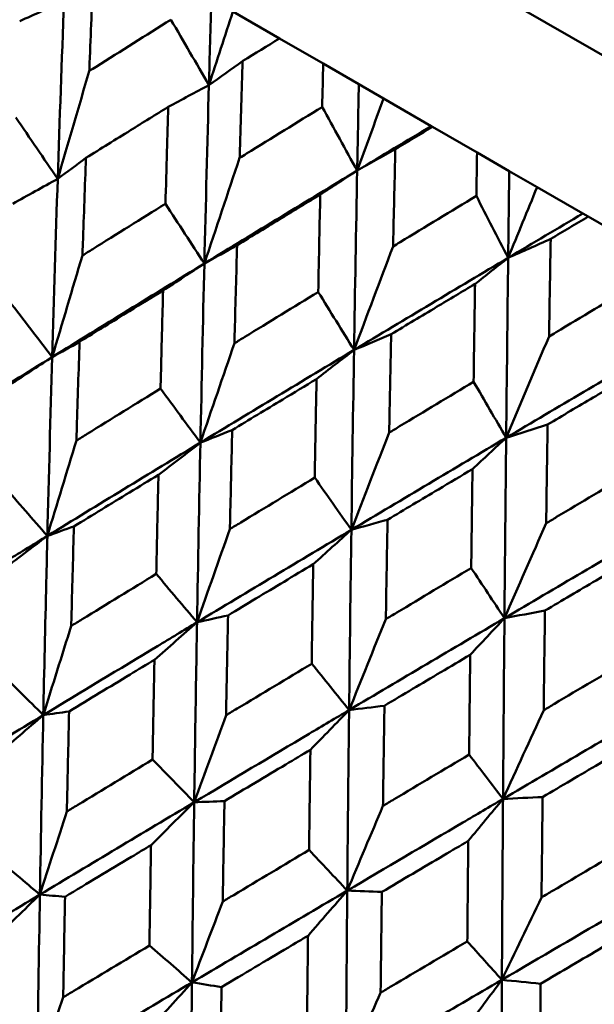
# Model space of a CAD drawing. Header units: millimetres. Extents: x 188 to 1913, y 148 to 2839.
# Tile 12 of 211: x 602.25 to 606.16, y 226.92 to 233.63. Entities that reach past the tile are written whole.
import ezdxf

# ---------------------------------------------------------------- set-up
doc = ezdxf.new("R2010")
doc.units = ezdxf.units.MM
doc.header["$LTSCALE"] = 10
doc.layers.add('Widoczne (ISO)', color=7, linetype='Continuous', lineweight=50)

msp = doc.modelspace()

# ---------------------------------------------------------------- linework, layer by layer
at = {"layer": 'Widoczne (ISO)'}
for p, q in [((594.4334, 240.1881), (625.6103, 222.1881)), ((603.7036, 233.6813), (604.0212, 233.4979)), ((604.3182, 233.3264), (604.0212, 233.4979)), ((604.3182, 233.3264), (604.5612, 233.1861)), ((604.5612, 233.1861), (604.7298, 233.0888)), ((604.7298, 233.0888), (605.0541, 232.9015)), ((605.0541, 232.9015), (605.0633, 232.8962)), ((605.3658, 232.7216), (605.0633, 232.8962)), ((605.3658, 232.7216), (605.5854, 232.5948)), ((605.5854, 232.5948), (605.7749, 232.4854)), ((605.7749, 232.4854), (606.0863, 232.3056)), ((606.0863, 232.3056), (606.123, 232.2844)), ((606.4298, 232.1073), (606.123, 232.2844))]:
    msp.add_line(p, q, dxfattribs=at)
msp.add_circle((591.0056, 198.2511), 50, dxfattribs=at)
for points, knots in [([(602.7522, 233.9312), (602.7438, 233.7313), (602.7357, 233.5312), (602.727, 233.3125), (602.7263, 233.2941), (602.7256, 233.2756)], [0.0297954, 0.0297954, 0.0297954, 0.0297954, 0.09092493, 0.09092493, 0.09655955, 0.09655955, 0.09655955, 0.09655955]), ([(602.7256, 233.2756), (602.7411, 233.2854), (602.7566, 233.2952), (602.9417, 233.412), (603.1116, 233.5188), (603.2817, 233.6254)], [0.0853813, 0.0853813, 0.0853813, 0.0853813, 0.09097809, 0.09097809, 0.15214536, 0.15214536, 0.15214536, 0.15214536]), ([(604.0212, 233.4979), (603.9378, 233.4468), (603.8545, 233.3958), (603.7708, 233.3443), (603.7702, 233.344), (603.7697, 233.3437)], [0, 0, 0, 0, 0.02969567, 0.02969567, 0.02988021, 0.02988021, 0.02988021, 0.02988021]), ([(603.7697, 233.3437), (603.7633, 233.1426), (603.7571, 232.9415), (603.7504, 232.7216), (603.7499, 232.7031), (603.7493, 232.6845)], [0.0297954, 0.0297954, 0.0297954, 0.0297954, 0.09092493, 0.09092493, 0.09655955, 0.09655955, 0.09655955, 0.09655955]), ([(604.3114, 233.0309), (604.3114, 233.0315), (604.3115, 233.0321), (604.3137, 233.1307), (604.3159, 233.2285), (604.3182, 233.3264)], [0.02951568, 0.02951568, 0.02951568, 0.02951568, 0.02969929, 0.02969929, 0.05939589, 0.05939589, 0.05939589, 0.05939589]), ([(603.2634, 233.0317), (603.1775, 232.9786), (603.0917, 232.9255), (602.9049, 232.8096), (602.8039, 232.7469), (602.7029, 232.684)], [0.03078053, 0.03078053, 0.03078053, 0.03078053, 0.06149921, 0.06149921, 0.09773041, 0.09773041, 0.09773041, 0.09773041]), ([(603.2442, 232.3716), (603.2475, 232.4907), (603.251, 232.6098), (603.2574, 232.8298), (603.2604, 232.9308), (603.2634, 233.0317)], [0.02528165, 0.02528165, 0.02528165, 0.02528165, 0.06150593, 0.06150593, 0.09223152, 0.09223152, 0.09223152, 0.09223152]), ([(603.7493, 232.6845), (603.765, 232.6942), (603.7807, 232.7039), (603.9679, 232.8195), (604.1395, 232.9253), (604.3114, 233.0309)], [0.0853813, 0.0853813, 0.0853813, 0.0853813, 0.09097809, 0.09097809, 0.15214536, 0.15214536, 0.15214536, 0.15214536]), ([(605.0633, 232.8962), (604.9792, 232.8456), (604.8951, 232.795), (604.8105, 232.744), (604.81, 232.7437), (604.8095, 232.7434)], [0, 0, 0, 0, 0.02969567, 0.02969567, 0.02988021, 0.02988021, 0.02988021, 0.02988021]), ([(604.8095, 232.7434), (604.8047, 232.5414), (604.8, 232.3393), (604.7951, 232.1185), (604.7946, 232.0999), (604.7942, 232.0813)], [0.0297954, 0.0297954, 0.0297954, 0.0297954, 0.09092493, 0.09092493, 0.09655955, 0.09655955, 0.09655955, 0.09655955]), ([(605.3612, 232.4249), (605.3612, 232.4255), (605.3612, 232.4261), (605.3627, 232.525), (605.3643, 232.6233), (605.3658, 232.7216)], [0.02951568, 0.02951568, 0.02951568, 0.02951568, 0.02969929, 0.02969929, 0.05939589, 0.05939589, 0.05939589, 0.05939589]), ([(602.7029, 232.684), (602.6957, 232.4901), (602.6887, 232.2961), (602.681, 232.0745), (602.68, 232.047), (602.679, 232.0196)], [0.02983351, 0.02983351, 0.02983351, 0.02983351, 0.0889495, 0.0889495, 0.09731113, 0.09731113, 0.09731113, 0.09731113]), ([(604.2982, 232.4342), (604.2115, 232.3817), (604.1249, 232.329), (603.9361, 232.2143), (603.834, 232.1521), (603.7321, 232.0899)], [0.03078053, 0.03078053, 0.03078053, 0.03078053, 0.06149921, 0.06149921, 0.09773041, 0.09773041, 0.09773041, 0.09773041]), ([(604.2845, 231.771), (604.2869, 231.8907), (604.2893, 232.0103), (604.2939, 232.2314), (604.2961, 232.3328), (604.2982, 232.4342)], [0.02528165, 0.02528165, 0.02528165, 0.02528165, 0.06150593, 0.06150593, 0.09223152, 0.09223152, 0.09223152, 0.09223152]), ([(604.7942, 232.0813), (604.8101, 232.0909), (604.8259, 232.1005), (605.0147, 232.2151), (605.1878, 232.3201), (605.3612, 232.4249)], [0.0853813, 0.0853813, 0.0853813, 0.0853813, 0.09097809, 0.09097809, 0.15214536, 0.15214536, 0.15214536, 0.15214536]), ([(602.679, 232.0196), (602.7023, 232.0341), (602.7255, 232.0486), (602.9137, 232.166), (603.0788, 232.2689), (603.2442, 232.3716)], [0.0806421, 0.0806421, 0.0806421, 0.0806421, 0.08897282, 0.08897282, 0.14811965, 0.14811965, 0.14811965, 0.14811965]), ([(606.123, 232.2844), (606.0383, 232.2341), (605.9536, 232.1839), (605.8684, 232.1333), (605.8679, 232.1329), (605.8673, 232.1326)], [0, 0, 0, 0, 0.02969567, 0.02969567, 0.02988021, 0.02988021, 0.02988021, 0.02988021]), ([(605.8673, 232.1326), (605.8638, 231.9299), (605.8604, 231.7271), (605.8567, 231.5056), (605.8564, 231.4869), (605.8561, 231.4682)], [0.0297954, 0.0297954, 0.0297954, 0.0297954, 0.09092493, 0.09092493, 0.09655955, 0.09655955, 0.09655955, 0.09655955]), ([(603.7321, 232.0899), (603.7266, 231.895), (603.7212, 231.7), (603.7153, 231.4773), (603.7146, 231.4497), (603.7139, 231.4221)], [0.02983351, 0.02983351, 0.02983351, 0.02983351, 0.0889495, 0.0889495, 0.09731113, 0.09731113, 0.09731113, 0.09731113]), ([(605.3522, 231.8258), (605.2648, 231.7736), (605.1774, 231.7214), (604.9871, 231.6075), (604.8842, 231.5458), (604.7813, 231.4841)], [0.03078053, 0.03078053, 0.03078053, 0.03078053, 0.06149921, 0.06149921, 0.09773041, 0.09773041, 0.09773041, 0.09773041]), ([(605.3427, 231.16), (605.3444, 231.2801), (605.346, 231.4002), (605.3492, 231.6221), (605.3507, 231.724), (605.3522, 231.8258)], [0.02528165, 0.02528165, 0.02528165, 0.02528165, 0.06150593, 0.06150593, 0.09223152, 0.09223152, 0.09223152, 0.09223152]), ([(605.8561, 231.4682), (605.8721, 231.4777), (605.888, 231.4873), (606.0781, 231.6012), (606.2524, 231.7054), (606.4268, 231.8096)], [0.0853813, 0.0853813, 0.0853813, 0.0853813, 0.09097809, 0.09097809, 0.15214536, 0.15214536, 0.15214536, 0.15214536]), ([(603.228, 231.7815), (603.1519, 231.7349), (603.0759, 231.6882), (602.8863, 231.5716), (602.7727, 231.5016), (602.6592, 231.4316)], [0.03448054, 0.03448054, 0.03448054, 0.03448054, 0.06157222, 0.06157222, 0.10209717, 0.10209717, 0.10209717, 0.10209717]), ([(603.2108, 231.1131), (603.2141, 231.2467), (603.2175, 231.3803), (603.2233, 231.603), (603.2256, 231.6923), (603.228, 231.7815)], [0.02104899, 0.02104899, 0.02104899, 0.02104899, 0.0615671, 0.0615671, 0.08866561, 0.08866561, 0.08866561, 0.08866561]), ([(603.7139, 231.4221), (603.7373, 231.4365), (603.7608, 231.4509), (603.9508, 231.5672), (604.1176, 231.6692), (604.2845, 231.771)], [0.0806421, 0.0806421, 0.0806421, 0.0806421, 0.08897282, 0.08897282, 0.14811965, 0.14811965, 0.14811965, 0.14811965]), ([(604.7813, 231.4841), (604.7772, 231.2884), (604.7733, 231.0926), (604.7689, 230.869), (604.7683, 230.8413), (604.7678, 230.8136)], [0.02983351, 0.02983351, 0.02983351, 0.02983351, 0.0889495, 0.0889495, 0.09731113, 0.09731113, 0.09731113, 0.09731113]), ([(602.6592, 231.4316), (602.6529, 231.2364), (602.6467, 231.0411), (602.6399, 230.8171), (602.639, 230.7885), (602.6381, 230.7599)], [0.02530969, 0.02530969, 0.02530969, 0.02530969, 0.08465152, 0.08465152, 0.09334823, 0.09334823, 0.09334823, 0.09334823]), ([(604.2729, 231.1783), (604.1961, 231.132), (604.1194, 231.0857), (603.9281, 230.9701), (603.8134, 230.9007), (603.6989, 230.8313)], [0.03448054, 0.03448054, 0.03448054, 0.03448054, 0.06157222, 0.06157222, 0.10209717, 0.10209717, 0.10209717, 0.10209717]), ([(604.2606, 230.507), (604.263, 230.6412), (604.2654, 230.7753), (604.2695, 230.999), (604.2712, 231.0886), (604.2729, 231.1783)], [0.02104899, 0.02104899, 0.02104899, 0.02104899, 0.0615671, 0.0615671, 0.08866561, 0.08866561, 0.08866561, 0.08866561]), ([(606.421, 231.2087), (606.3331, 231.1568), (606.2452, 231.1049), (606.0537, 230.9917), (605.9501, 230.9304), (605.8466, 230.869)], [0.03078053, 0.03078053, 0.03078053, 0.03078053, 0.06149921, 0.06149921, 0.09773041, 0.09773041, 0.09773041, 0.09773041]), ([(602.6381, 230.7599), (602.6624, 230.7749), (602.6867, 230.7899), (602.8774, 230.9078), (603.044, 231.0105), (603.2108, 231.1131)], [0.07597559, 0.07597559, 0.07597559, 0.07597559, 0.08464777, 0.08464777, 0.14401425, 0.14401425, 0.14401425, 0.14401425]), ([(604.7678, 230.8136), (604.7914, 230.8279), (604.8151, 230.8422), (605.0066, 230.9577), (605.1746, 231.0589), (605.3427, 231.16)], [0.0806421, 0.0806421, 0.0806421, 0.0806421, 0.08897282, 0.08897282, 0.14811965, 0.14811965, 0.14811965, 0.14811965]), ([(605.8466, 230.869), (605.8436, 230.6727), (605.8407, 230.4763), (605.8374, 230.2521), (605.837, 230.2243), (605.8366, 230.1965)], [0.02983351, 0.02983351, 0.02983351, 0.02983351, 0.0889495, 0.0889495, 0.09731113, 0.09731113, 0.09731113, 0.09731113]), ([(603.6989, 230.8313), (603.6941, 230.6353), (603.6895, 230.4391), (603.6843, 230.2141), (603.6837, 230.1853), (603.683, 230.1566)], [0.02530969, 0.02530969, 0.02530969, 0.02530969, 0.08465152, 0.08465152, 0.09334823, 0.09334823, 0.09334823, 0.09334823]), ([(603.1967, 230.5263), (603.1308, 230.4862), (603.065, 230.4461), (602.873, 230.329), (602.747, 230.252), (602.621, 230.1749)], [0.03825175, 0.03825175, 0.03825175, 0.03825175, 0.06160817, 0.06160817, 0.10638617, 0.10638617, 0.10638617, 0.10638617]), ([(603.1816, 229.8512), (603.1847, 229.9992), (603.188, 230.1471), (603.1931, 230.372), (603.1949, 230.4492), (603.1967, 230.5263)], [0.01681985, 0.01681985, 0.01681985, 0.01681985, 0.06159108, 0.06159108, 0.08495433, 0.08495433, 0.08495433, 0.08495433]), ([(605.3348, 230.5652), (605.2575, 230.5192), (605.1802, 230.4732), (604.9875, 230.3584), (604.8721, 230.2895), (604.7567, 230.2206)], [0.03448054, 0.03448054, 0.03448054, 0.03448054, 0.06157222, 0.06157222, 0.10209717, 0.10209717, 0.10209717, 0.10209717]), ([(605.3264, 229.8917), (605.328, 230.0263), (605.3296, 230.1608), (605.3325, 230.3853), (605.3336, 230.4753), (605.3348, 230.5652)], [0.02104899, 0.02104899, 0.02104899, 0.02104899, 0.0615671, 0.0615671, 0.08866561, 0.08866561, 0.08866561, 0.08866561]), ([(605.8366, 230.1965), (605.8604, 230.2107), (605.8842, 230.2249), (606.0768, 230.3398), (606.2458, 230.4404), (606.4148, 230.541)], [0.0806421, 0.0806421, 0.0806421, 0.0806421, 0.08897282, 0.08897282, 0.14811965, 0.14811965, 0.14811965, 0.14811965]), ([(603.683, 230.1566), (603.7075, 230.1715), (603.7321, 230.1864), (603.9244, 230.3033), (604.0925, 230.4052), (604.2606, 230.507)], [0.07597559, 0.07597559, 0.07597559, 0.07597559, 0.08464777, 0.08464777, 0.14401425, 0.14401425, 0.14401425, 0.14401425]), ([(602.621, 230.1749), (602.6155, 229.9783), (602.6101, 229.7816), (602.6042, 229.5557), (602.6034, 229.5266), (602.6027, 229.4975)], [0.02053386, 0.02053386, 0.02053386, 0.02053386, 0.08016461, 0.08016461, 0.08898694, 0.08898694, 0.08898694, 0.08898694]), ([(604.7567, 230.2206), (604.7531, 230.0239), (604.7497, 229.827), (604.7459, 229.6012), (604.7454, 229.5724), (604.7449, 229.5435)], [0.02530969, 0.02530969, 0.02530969, 0.02530969, 0.08465152, 0.08465152, 0.09334823, 0.09334823, 0.09334823, 0.09334823]), ([(601.4033, 229.4726), (601.6593, 229.6308), (601.9157, 229.7888), (602.2617, 230.0011), (602.3509, 230.0558), (602.4402, 230.1104)], [0.3692784, 0.3692784, 0.3692784, 0.3692784, 0.4608442, 0.4608442, 0.492629, 0.492629, 0.492629, 0.492629]), ([(602.4124, 228.89), (602.4187, 229.1924), (602.4254, 229.4945), (602.4351, 229.901), (602.4376, 230.0057), (602.4402, 230.1104)], [0.3692784, 0.3692784, 0.3692784, 0.3692784, 0.4608442, 0.4608442, 0.492629, 0.492629, 0.492629, 0.492629]), ([(604.2506, 229.9178), (604.1842, 229.878), (604.1179, 229.8382), (603.9243, 229.722), (603.7972, 229.6456), (603.6702, 229.5691)], [0.03825175, 0.03825175, 0.03825175, 0.03825175, 0.06160817, 0.06160817, 0.10638617, 0.10638617, 0.10638617, 0.10638617]), ([(604.2399, 229.2402), (604.2421, 229.3887), (604.2445, 229.5371), (604.2481, 229.763), (604.2493, 229.8404), (604.2506, 229.9178)], [0.01681985, 0.01681985, 0.01681985, 0.01681985, 0.06159108, 0.06159108, 0.08495433, 0.08495433, 0.08495433, 0.08495433]), ([(606.4095, 229.9447), (606.3318, 229.899), (606.2542, 229.8532), (606.0605, 229.7389), (605.9444, 229.6704), (605.8284, 229.6019)], [0.03448054, 0.03448054, 0.03448054, 0.03448054, 0.06157222, 0.06157222, 0.10209717, 0.10209717, 0.10209717, 0.10209717]), ([(602.6027, 229.4975), (602.6275, 229.5126), (602.6523, 229.5278), (602.8451, 229.6458), (603.0132, 229.7486), (603.1816, 229.8512)], [0.07138254, 0.07138254, 0.07138254, 0.07138254, 0.08018544, 0.08018544, 0.13983561, 0.13983561, 0.13983561, 0.13983561]), ([(604.7449, 229.5435), (604.7696, 229.5583), (604.7943, 229.5731), (604.988, 229.6892), (605.1571, 229.7905), (605.3264, 229.8917)], [0.07597559, 0.07597559, 0.07597559, 0.07597559, 0.08464777, 0.08464777, 0.14401425, 0.14401425, 0.14401425, 0.14401425]), ([(603.6702, 229.5691), (603.6661, 229.3717), (603.6621, 229.1742), (603.6577, 228.9474), (603.6572, 228.9182), (603.6566, 228.889)], [0.02053386, 0.02053386, 0.02053386, 0.02053386, 0.08016461, 0.08016461, 0.08898694, 0.08898694, 0.08898694, 0.08898694]), ([(605.8284, 229.6019), (605.8257, 229.4046), (605.8232, 229.2072), (605.8203, 228.9809), (605.82, 228.9519), (605.8196, 228.923)], [0.02530969, 0.02530969, 0.02530969, 0.02530969, 0.08465152, 0.08465152, 0.09334823, 0.09334823, 0.09334823, 0.09334823]), ([(602.4124, 228.89), (602.6709, 229.0468), (602.9298, 229.2033), (603.2791, 229.4137), (603.3691, 229.468), (603.4592, 229.5221)], [0.3692784, 0.3692784, 0.3692784, 0.3692784, 0.4608442, 0.4608442, 0.492629, 0.492629, 0.492629, 0.492629]), ([(603.44, 228.2967), (603.4443, 228.6002), (603.4489, 228.9036), (603.4556, 229.3118), (603.4574, 229.417), (603.4592, 229.5221)], [0.3692784, 0.3692784, 0.3692784, 0.3692784, 0.4608442, 0.4608442, 0.492629, 0.492629, 0.492629, 0.492629]), ([(603.1694, 229.267), (603.1142, 229.2336), (603.059, 229.2003), (602.8652, 229.083), (602.7266, 228.999), (602.5882, 228.9149)], [0.04208868, 0.04208868, 0.04208868, 0.04208868, 0.06158988, 0.06158988, 0.11059803, 0.11059803, 0.11059803, 0.11059803]), ([(603.1564, 228.5869), (603.1594, 228.7491), (603.1624, 228.9113), (603.1669, 229.138), (603.1681, 229.2025), (603.1694, 229.267)], [0.01259731, 0.01259731, 0.01259731, 0.01259731, 0.06159863, 0.06159863, 0.08110666, 0.08110666, 0.08110666, 0.08110666]), ([(603.6566, 228.889), (603.6816, 228.904), (603.7066, 228.9191), (603.9009, 229.0362), (604.0703, 229.1383), (604.2399, 229.2402)], [0.07138254, 0.07138254, 0.07138254, 0.07138254, 0.08018544, 0.08018544, 0.13983561, 0.13983561, 0.13983561, 0.13983561]), ([(605.3194, 229.3007), (605.2526, 229.2611), (605.1859, 229.2216), (604.9912, 229.1061), (604.8633, 229.0301), (604.7355, 228.9541)], [0.03825175, 0.03825175, 0.03825175, 0.03825175, 0.06160817, 0.06160817, 0.10638617, 0.10638617, 0.10638617, 0.10638617]), ([(605.312, 228.6212), (605.3136, 228.7701), (605.3152, 228.919), (605.3177, 229.1454), (605.3185, 229.2231), (605.3194, 229.3007)], [0.01681985, 0.01681985, 0.01681985, 0.01681985, 0.06159108, 0.06159108, 0.08495433, 0.08495433, 0.08495433, 0.08495433]), ([(605.8196, 228.923), (605.8444, 228.9378), (605.8692, 228.9525), (606.0639, 229.0681), (606.2338, 229.1689), (606.4038, 229.2697)], [0.07597559, 0.07597559, 0.07597559, 0.07597559, 0.08464777, 0.08464777, 0.14401425, 0.14401425, 0.14401425, 0.14401425]), ([(602.5882, 228.9149), (602.5834, 228.7167), (602.5789, 228.5184), (602.5739, 228.2911), (602.5733, 228.2623), (602.5727, 228.2334)], [0.01556037, 0.01556037, 0.01556037, 0.01556037, 0.07555527, 0.07555527, 0.08428623, 0.08428623, 0.08428623, 0.08428623]), ([(603.44, 228.2967), (603.7007, 228.4522), (603.9616, 228.6076), (604.3133, 228.8166), (604.404, 228.8704), (604.4948, 228.9243)], [0.3692784, 0.3692784, 0.3692784, 0.3692784, 0.4608442, 0.4608442, 0.492629, 0.492629, 0.492629, 0.492629]), ([(604.4823, 227.695), (604.485, 227.9994), (604.488, 228.3037), (604.4924, 228.7132), (604.4936, 228.8187), (604.4948, 228.9243)], [0.3692784, 0.3692784, 0.3692784, 0.3692784, 0.4608442, 0.4608442, 0.492629, 0.492629, 0.492629, 0.492629]), ([(604.7355, 228.9541), (604.7324, 228.7561), (604.7295, 228.558), (604.7263, 228.3305), (604.7258, 228.3012), (604.7254, 228.2719)], [0.02053386, 0.02053386, 0.02053386, 0.02053386, 0.08016461, 0.08016461, 0.08898694, 0.08898694, 0.08898694, 0.08898694]), ([(604.2313, 228.6539), (604.1757, 228.6208), (604.1201, 228.5876), (603.9249, 228.4711), (603.7854, 228.3877), (603.6459, 228.3043)], [0.04208868, 0.04208868, 0.04208868, 0.04208868, 0.06158988, 0.06158988, 0.11059803, 0.11059803, 0.11059803, 0.11059803]), ([(604.2221, 227.9716), (604.2242, 228.1343), (604.2264, 228.297), (604.2295, 228.5244), (604.2304, 228.5892), (604.2313, 228.6539)], [0.01259731, 0.01259731, 0.01259731, 0.01259731, 0.06159863, 0.06159863, 0.08110666, 0.08110666, 0.08110666, 0.08110666]), ([(606.3989, 228.6774), (606.3319, 228.638), (606.2649, 228.5986), (606.0694, 228.4836), (605.9409, 228.4079), (605.8125, 228.3322)], [0.03825175, 0.03825175, 0.03825175, 0.03825175, 0.06160817, 0.06160817, 0.10638617, 0.10638617, 0.10638617, 0.10638617]), ([(602.5727, 228.2334), (602.5973, 228.2483), (602.622, 228.2633), (602.8164, 228.3812), (602.9863, 228.4841), (603.1564, 228.5869)], [0.06686277, 0.06686277, 0.06686277, 0.06686277, 0.07557848, 0.07557848, 0.13558897, 0.13558897, 0.13558897, 0.13558897]), ([(604.7254, 228.2719), (604.7506, 228.2869), (604.7757, 228.3019), (604.9711, 228.4183), (605.1415, 228.5198), (605.312, 228.6212)], [0.07138254, 0.07138254, 0.07138254, 0.07138254, 0.08018544, 0.08018544, 0.13983561, 0.13983561, 0.13983561, 0.13983561]), ([(603.6459, 228.3043), (603.6424, 228.1053), (603.6391, 227.9063), (603.6355, 227.6782), (603.635, 227.6493), (603.6346, 227.6203)], [0.01556037, 0.01556037, 0.01556037, 0.01556037, 0.07555527, 0.07555527, 0.08428623, 0.08428623, 0.08428623, 0.08428623]), ([(604.4823, 227.695), (604.7445, 227.8496), (605.0068, 228.0041), (605.3605, 228.212), (605.4516, 228.2656), (605.5428, 228.3192)], [0.3692784, 0.3692784, 0.3692784, 0.3692784, 0.4608442, 0.4608442, 0.492629, 0.492629, 0.492629, 0.492629]), ([(605.5349, 227.0872), (605.5366, 227.3922), (605.5385, 227.6971), (605.5413, 228.1076), (605.542, 228.2134), (605.5428, 228.3192)], [0.3692784, 0.3692784, 0.3692784, 0.3692784, 0.4608442, 0.4608442, 0.492629, 0.492629, 0.492629, 0.492629]), ([(605.8125, 228.3322), (605.8102, 228.1338), (605.808, 227.9353), (605.8056, 227.7074), (605.8053, 227.678), (605.805, 227.6486)], [0.02053386, 0.02053386, 0.02053386, 0.02053386, 0.08016461, 0.08016461, 0.08898694, 0.08898694, 0.08898694, 0.08898694]), ([(605.306, 228.0334), (605.2502, 228.0005), (605.1943, 227.9675), (604.9981, 227.8515), (604.8578, 227.7685), (604.7176, 227.6855)], [0.04208868, 0.04208868, 0.04208868, 0.04208868, 0.06158988, 0.06158988, 0.11059803, 0.11059803, 0.11059803, 0.11059803]), ([(605.2996, 227.3495), (605.301, 227.5126), (605.3026, 227.6757), (605.3048, 227.9036), (605.3054, 227.9685), (605.306, 228.0334)], [0.01259731, 0.01259731, 0.01259731, 0.01259731, 0.06159863, 0.06159863, 0.08110666, 0.08110666, 0.08110666, 0.08110666]), ([(603.1461, 228.0048), (603.1019, 227.9782), (603.0577, 227.9517), (602.8624, 227.8344), (602.7115, 227.7437), (602.5606, 227.6528)], [0.04598621, 0.04598621, 0.04598621, 0.04598621, 0.06155279, 0.06155279, 0.11473062, 0.11473062, 0.11473062, 0.11473062]), ([(603.1351, 227.3211), (603.1378, 227.4975), (603.1406, 227.6738), (603.1444, 227.9016), (603.1453, 227.9532), (603.1461, 228.0048)], [0.00838421, 0.00838421, 0.00838421, 0.00838421, 0.06155515, 0.06155515, 0.07712864, 0.07712864, 0.07712864, 0.07712864]), ([(603.6346, 227.6203), (603.6594, 227.6352), (603.6842, 227.65), (603.88, 227.7671), (604.051, 227.8694), (604.2221, 227.9716)], [0.06686277, 0.06686277, 0.06686277, 0.06686277, 0.07557848, 0.07557848, 0.13558897, 0.13558897, 0.13558897, 0.13558897]), ([(605.805, 227.6486), (605.8302, 227.6636), (605.8554, 227.6785), (606.0516, 227.7945), (606.2226, 227.8956), (606.3937, 227.9967)], [0.07138254, 0.07138254, 0.07138254, 0.07138254, 0.08018544, 0.08018544, 0.13983561, 0.13983561, 0.13983561, 0.13983561]), ([(605.5349, 227.0872), (605.7982, 227.2412), (606.0615, 227.3952), (606.4163, 227.6025), (606.5077, 227.6559), (606.5992, 227.7093)], [0.3692784, 0.3692784, 0.3692784, 0.3692784, 0.4608442, 0.4608442, 0.492629, 0.492629, 0.492629, 0.492629]), ([(602.5606, 227.6528), (602.5567, 227.4529), (602.553, 227.2528), (602.5489, 227.0247), (602.5484, 226.9967), (602.5479, 226.9687)], [0.01044349, 0.01044349, 0.01044349, 0.01044349, 0.07085106, 0.07085106, 0.07930241, 0.07930241, 0.07930241, 0.07930241]), ([(604.7176, 227.6855), (604.715, 227.4861), (604.7126, 227.2865), (604.7099, 227.0579), (604.7096, 227.0289), (604.7093, 226.9998)], [0.01556037, 0.01556037, 0.01556037, 0.01556037, 0.07555527, 0.07555527, 0.08428623, 0.08428623, 0.08428623, 0.08428623]), ([(604.215, 227.3877), (604.1705, 227.3613), (604.126, 227.3349), (603.9295, 227.2183), (603.7777, 227.1281), (603.6259, 227.0378)], [0.04598621, 0.04598621, 0.04598621, 0.04598621, 0.06155279, 0.06155279, 0.11473062, 0.11473062, 0.11473062, 0.11473062]), ([(604.2073, 226.7021), (604.2092, 226.8789), (604.2111, 227.0557), (604.2137, 227.2842), (604.2143, 227.336), (604.215, 227.3877)], [0.00838421, 0.00838421, 0.00838421, 0.00838421, 0.06155515, 0.06155515, 0.07712864, 0.07712864, 0.07712864, 0.07712864]), ([(606.3893, 227.408), (606.3333, 227.3751), (606.2772, 227.3422), (606.0804, 227.2266), (605.9397, 227.1439), (605.799, 227.0612)], [0.04208868, 0.04208868, 0.04208868, 0.04208868, 0.06158988, 0.06158988, 0.11059803, 0.11059803, 0.11059803, 0.11059803]), ([(602.5479, 226.9687), (602.5719, 226.9831), (602.5959, 226.9975), (602.7915, 227.115), (602.9633, 227.2181), (603.1351, 227.3211)], [0.06241522, 0.06241522, 0.06241522, 0.06241522, 0.0708546, 0.0708546, 0.13127416, 0.13127416, 0.13127416, 0.13127416]), ([(604.7093, 226.9998), (604.7342, 227.0146), (604.7591, 227.0294), (604.9559, 227.146), (605.1277, 227.2478), (605.2996, 227.3495)], [0.06686277, 0.06686277, 0.06686277, 0.06686277, 0.07557848, 0.07557848, 0.13558897, 0.13558897, 0.13558897, 0.13558897]), ([(603.6259, 227.0378), (603.623, 226.8372), (603.6203, 226.6366), (603.6174, 226.4077), (603.6171, 226.3797), (603.6167, 226.3516)], [0.01044349, 0.01044349, 0.01044349, 0.01044349, 0.07085106, 0.07085106, 0.07930241, 0.07930241, 0.07930241, 0.07930241]), ([(605.799, 227.0612), (605.797, 226.8614), (605.7951, 226.6615), (605.7931, 226.4326), (605.7928, 226.4035), (605.7925, 226.3744)], [0.01556037, 0.01556037, 0.01556037, 0.01556037, 0.07555527, 0.07555527, 0.08428623, 0.08428623, 0.08428623, 0.08428623])]:
    msp.add_open_spline(points, degree=3, knots=knots, dxfattribs=at)
for points in [[(602.2517, 233.6158), (602.3523, 233.6607), (602.4528, 233.7055), (602.5532, 233.7502)], [(602.5106, 232.5415), (602.524, 232.9451), (602.5382, 233.348), (602.5532, 233.7502)], [(603.5402, 233.1804), (603.5455, 233.3758), (603.551, 233.571), (603.5566, 233.7661)], [(603.7036, 233.6813), (603.6488, 233.5141), (603.5944, 233.3472), (603.5402, 233.1804)], [(603.5402, 233.1804), (603.4541, 233.3287), (603.3679, 233.477), (603.2817, 233.6254)], [(603.5402, 233.1804), (603.6166, 233.2348), (603.6931, 233.2893), (603.7697, 233.3437)], [(602.7256, 233.2756), (602.6533, 233.0305), (602.5816, 232.7858), (602.5106, 232.5415)], [(603.2634, 233.0317), (603.3557, 233.0814), (603.448, 233.1309), (603.5402, 233.1804)], [(603.5092, 231.965), (603.5189, 232.3707), (603.5292, 232.7759), (603.5402, 233.1804)], [(604.5498, 232.5975), (604.5535, 232.7938), (604.5573, 232.99), (604.5612, 233.1861)], [(604.7298, 233.0888), (604.6695, 232.9248), (604.6095, 232.7611), (604.5498, 232.5975)], [(604.5498, 232.5975), (604.4704, 232.7419), (604.3909, 232.8864), (604.3114, 233.0309)], [(602.5106, 232.5415), (602.4158, 232.6808), (602.3209, 232.8201), (602.226, 232.9594)], [(604.5498, 232.5975), (604.7177, 232.699), (604.8858, 232.8004), (605.0541, 232.9015)], [(604.5498, 232.5975), (604.6363, 232.6462), (604.7228, 232.6948), (604.8095, 232.7434)], [(602.5106, 232.5415), (602.5747, 232.5891), (602.6388, 232.6366), (602.7029, 232.684)], [(603.7493, 232.6845), (603.6687, 232.4443), (603.5887, 232.2044), (603.5092, 231.965)], [(603.5092, 231.965), (603.8552, 232.1765), (604.2021, 232.3874), (604.5498, 232.5975)], [(604.2982, 232.4342), (604.3821, 232.4888), (604.466, 232.5432), (604.5498, 232.5975)], [(604.5285, 231.3765), (604.5351, 231.784), (604.5422, 232.191), (604.5498, 232.5975)], [(605.578, 232.0039), (605.5804, 232.201), (605.5828, 232.3979), (605.5854, 232.5948)], [(602.2042, 232.3726), (602.3064, 232.4291), (602.4085, 232.4854), (602.5106, 232.5415)], [(602.473, 231.3279), (602.4847, 231.733), (602.4972, 232.1376), (602.5106, 232.5415)], [(605.7749, 232.4854), (605.7091, 232.3247), (605.6434, 232.1642), (605.578, 232.0039)], [(605.578, 232.0039), (605.5058, 232.1442), (605.4335, 232.2845), (605.3612, 232.4249)], [(603.5092, 231.965), (603.4209, 232.1005), (603.3325, 232.236), (603.2442, 232.3716)], [(605.578, 232.0039), (605.7473, 232.1046), (605.9167, 232.2052), (606.0863, 232.3056)], [(605.578, 232.0039), (605.6744, 232.0468), (605.7708, 232.0897), (605.8673, 232.1326)], [(603.5092, 231.965), (603.5834, 232.0066), (603.6577, 232.0483), (603.7321, 232.0899)], [(604.7942, 232.0813), (604.7051, 231.8459), (604.6165, 231.611), (604.5285, 231.3765)], [(602.679, 232.0196), (602.6098, 231.7887), (602.5411, 231.5581), (602.473, 231.3279)], [(604.5285, 231.3765), (604.8776, 231.5862), (605.2275, 231.7954), (605.578, 232.0039)], [(605.3522, 231.8258), (605.4275, 231.8852), (605.5028, 231.9446), (605.578, 232.0039)], [(605.5643, 230.7785), (605.5685, 231.1873), (605.5731, 231.5958), (605.578, 232.0039)], [(602.473, 231.3279), (602.8174, 231.5409), (603.1629, 231.7533), (603.5092, 231.965)], [(603.228, 231.7815), (603.3218, 231.8428), (603.4155, 231.904), (603.5092, 231.965)], [(603.4822, 230.7452), (603.4906, 231.1522), (603.4996, 231.5589), (603.5092, 231.965)], [(604.5285, 231.3765), (604.4472, 231.508), (604.3658, 231.6394), (604.2845, 231.771)], [(602.473, 231.3279), (602.3757, 231.4545), (602.2783, 231.5811), (602.181, 231.7077)], [(604.5285, 231.3765), (604.6127, 231.4124), (604.697, 231.4482), (604.7813, 231.4841)], [(605.8561, 231.4682), (605.7584, 231.2378), (605.6611, 231.0079), (605.5643, 230.7785)], [(602.473, 231.3279), (602.535, 231.3625), (602.5971, 231.397), (602.6592, 231.4316)], [(603.7139, 231.4221), (603.6362, 231.1961), (603.5589, 230.9704), (603.4822, 230.7452)], [(605.5643, 230.7785), (605.9159, 230.9868), (606.2681, 231.1946), (606.6207, 231.4019)], [(601.4418, 230.6869), (601.7845, 230.9011), (602.1282, 231.1148), (602.473, 231.3279)], [(602.1618, 231.1237), (602.2656, 231.192), (602.3693, 231.26), (602.473, 231.3279)], [(602.4402, 230.1104), (602.4503, 230.5167), (602.4612, 230.9226), (602.473, 231.3279)], [(603.4822, 230.7452), (603.8302, 230.9562), (604.1789, 231.1666), (604.5285, 231.3765)], [(604.2729, 231.1783), (604.3581, 231.2445), (604.4433, 231.3106), (604.5285, 231.3765)], [(604.5101, 230.1518), (604.5157, 230.5604), (604.5218, 230.9687), (604.5285, 231.3765)], [(603.4822, 230.7452), (603.3918, 230.8678), (603.3013, 230.9905), (603.2108, 231.1131)], [(605.5643, 230.7785), (605.4904, 230.9056), (605.4166, 231.0328), (605.3427, 231.16)], [(605.5643, 230.7785), (605.6583, 230.8087), (605.7524, 230.8389), (605.8466, 230.869)], [(603.4822, 230.7452), (603.5544, 230.7739), (603.6266, 230.8026), (603.6989, 230.8313)], [(604.7678, 230.8136), (604.6814, 230.5926), (604.5956, 230.372), (604.5101, 230.1518)], [(604.5101, 230.1518), (604.8609, 230.3611), (605.2123, 230.57), (605.5643, 230.7785)], [(605.3348, 230.5652), (605.4113, 230.6364), (605.4878, 230.7075), (605.5643, 230.7785)], [(605.5526, 229.5499), (605.5561, 229.9597), (605.56, 230.3693), (605.5643, 230.7785)], [(602.6381, 230.7599), (602.5717, 230.543), (602.5057, 230.3265), (602.4402, 230.1104)], [(602.4402, 230.1104), (602.7866, 230.3225), (603.134, 230.5341), (603.4822, 230.7452)], [(603.1967, 230.5263), (603.2919, 230.5994), (603.3871, 230.6724), (603.4822, 230.7452)], [(603.4592, 229.5221), (603.4662, 229.9301), (603.4739, 230.3379), (603.4822, 230.7452)], [(602.4402, 230.1104), (602.3406, 230.2242), (602.2409, 230.3381), (602.1412, 230.4519)], [(604.5101, 230.1518), (604.427, 230.2702), (604.3438, 230.3886), (604.2606, 230.507)], [(602.4402, 230.1104), (602.5005, 230.1319), (602.5607, 230.1534), (602.621, 230.1749)], [(604.5101, 230.1518), (604.5923, 230.1747), (604.6745, 230.1977), (604.7567, 230.2206)], [(605.8366, 230.1965), (605.7415, 229.9806), (605.6468, 229.765), (605.5526, 229.5499)], [(605.5526, 229.5499), (605.9054, 229.758), (606.2588, 229.9658), (606.6126, 230.1733)], [(602.1245, 229.8703), (602.2298, 229.9505), (602.3351, 230.0306), (602.4402, 230.1104)], [(603.683, 230.1566), (603.608, 229.9447), (603.5334, 229.7332), (603.4592, 229.5221)], [(603.4592, 229.5221), (603.8087, 229.7324), (604.1591, 229.9423), (604.5101, 230.1518)], [(604.2506, 229.9178), (604.3372, 229.9959), (604.4237, 230.0739), (604.5101, 230.1518)], [(604.4948, 228.9243), (604.4994, 229.3336), (604.5045, 229.7429), (604.5101, 230.1518)], [(603.4592, 229.5221), (603.3667, 229.6318), (603.2741, 229.7415), (603.1816, 229.8512)], [(605.5526, 229.5499), (605.4772, 229.6638), (605.4018, 229.7778), (605.3264, 229.8917)], [(603.4592, 229.5221), (603.5295, 229.5378), (603.5999, 229.5535), (603.6702, 229.5691)], [(605.5526, 229.5499), (605.6445, 229.5673), (605.7364, 229.5846), (605.8284, 229.6019)], [(603.1694, 229.267), (603.2661, 229.3522), (603.3627, 229.4373), (603.4592, 229.5221)], [(604.4948, 228.9243), (604.8468, 229.1331), (605.1994, 229.3417), (605.5526, 229.5499)], [(604.7449, 229.5435), (604.6611, 229.3367), (604.5777, 229.1302), (604.4948, 228.9243)], [(605.3194, 229.3007), (605.3972, 229.3839), (605.4749, 229.467), (605.5526, 229.5499)], [(605.5428, 228.3192), (605.5457, 228.7295), (605.549, 229.1398), (605.5526, 229.5499)], [(602.6027, 229.4975), (602.5388, 229.2946), (602.4754, 229.0921), (602.4124, 228.89)], [(604.4948, 228.9243), (604.4098, 229.0296), (604.3249, 229.1349), (604.2399, 229.2402)], [(602.4124, 228.89), (602.3104, 228.991), (602.2085, 229.092), (602.1065, 229.1931)], [(602.4124, 228.89), (602.471, 228.8983), (602.5296, 228.9066), (602.5882, 228.9149)], [(604.2313, 228.6539), (604.3192, 228.7442), (604.407, 228.8343), (604.4948, 228.9243)], [(604.4948, 228.9243), (604.575, 228.9342), (604.6552, 228.9442), (604.7355, 228.9541)], [(605.5428, 228.3192), (605.8966, 228.527), (606.2508, 228.7346), (606.6054, 228.9421)], [(605.8196, 228.923), (605.727, 228.7213), (605.6347, 228.52), (605.5428, 228.3192)], [(601.3705, 228.2558), (601.717, 228.4676), (602.0644, 228.679), (602.4124, 228.89)], [(602.0922, 228.6133), (602.199, 228.7057), (602.3057, 228.798), (602.4124, 228.89)], [(602.3893, 227.6676), (602.3962, 228.0755), (602.4039, 228.483), (602.4124, 228.89)], [(603.6566, 228.889), (603.584, 228.6912), (603.5118, 228.4937), (603.44, 228.2967)], [(603.44, 228.2967), (603.3455, 228.3934), (603.2509, 228.4901), (603.1564, 228.5869)], [(605.5428, 228.3192), (605.4659, 228.4198), (605.3889, 228.5205), (605.312, 228.6212)], [(602.3893, 227.6676), (602.739, 227.8776), (603.0893, 228.0873), (603.44, 228.2967)], [(603.1461, 228.0048), (603.2442, 228.1023), (603.3421, 228.1996), (603.44, 228.2967)], [(603.4247, 227.0698), (603.4292, 227.4791), (603.4343, 227.8881), (603.44, 228.2967)], [(603.44, 228.2967), (603.5086, 228.2992), (603.5773, 228.3017), (603.6459, 228.3043)], [(605.306, 228.0334), (605.385, 228.1289), (605.4639, 228.2241), (605.5428, 228.3192)], [(605.5428, 228.3192), (605.6327, 228.3235), (605.7226, 228.3279), (605.8125, 228.3322)], [(602.5727, 228.2334), (602.5112, 228.0445), (602.4501, 227.8558), (602.3893, 227.6676)], [(604.7254, 228.2719), (604.644, 228.0792), (604.563, 227.8869), (604.4823, 227.695)], [(604.4823, 227.695), (604.3956, 227.7871), (604.3089, 227.8794), (604.2221, 227.9716)], [(602.3893, 227.6676), (602.2851, 227.7558), (602.181, 227.844), (602.0768, 227.9322)], [(603.4247, 227.0698), (603.7768, 227.2784), (604.1294, 227.4868), (604.4823, 227.695)], [(604.215, 227.3877), (604.3041, 227.4903), (604.3932, 227.5927), (604.4823, 227.695)], [(604.4726, 226.4648), (604.4754, 226.8751), (604.4786, 227.2852), (604.4823, 227.695)], [(604.4823, 227.695), (604.5607, 227.6918), (604.6391, 227.6887), (604.7176, 227.6855)], [(601.3434, 227.0375), (601.6914, 227.2478), (602.04, 227.4578), (602.3893, 227.6676)], [(602.0648, 227.3538), (602.1731, 227.4586), (602.2812, 227.5632), (602.3893, 227.6676)], [(602.371, 226.4442), (602.3763, 226.8523), (602.3824, 227.2602), (602.3893, 227.6676)], [(602.3893, 227.6676), (602.4464, 227.6627), (602.5035, 227.6578), (602.5606, 227.6528)], [(605.805, 227.6486), (605.7146, 227.4611), (605.6246, 227.2739), (605.5349, 227.0872)], [(603.6346, 227.6203), (603.5643, 227.4365), (603.4943, 227.2529), (603.4247, 227.0698)], [(603.4247, 227.0698), (603.3282, 227.1536), (603.2317, 227.2374), (603.1351, 227.3211)], [(605.5349, 227.0872), (605.4565, 227.1746), (605.378, 227.2621), (605.2996, 227.3495)], [(602.371, 226.4442), (602.7217, 226.6529), (603.073, 226.8615), (603.4247, 227.0698)], [(603.1267, 226.7407), (603.2261, 226.8506), (603.3255, 226.9603), (603.4247, 227.0698)], [(603.4131, 225.8425), (603.4164, 226.2519), (603.4202, 226.661), (603.4247, 227.0698)], [(603.4247, 227.0698), (603.4917, 227.0592), (603.5588, 227.0485), (603.6259, 227.0378)], [(604.4726, 226.4648), (604.8265, 226.6724), (605.1806, 226.8799), (605.5349, 227.0872)], [(605.2945, 226.7644), (605.3747, 226.8722), (605.4549, 226.9798), (605.5349, 227.0872)], [(605.5288, 225.855), (605.5306, 226.2659), (605.5326, 226.6767), (605.5349, 227.0872)], [(605.5349, 227.0872), (605.6229, 227.0785), (605.7109, 227.0699), (605.799, 227.0612)], [(602.5479, 226.9687), (602.4886, 226.7935), (602.4297, 226.6187), (602.371, 226.4442)], [(604.7093, 226.9998), (604.6301, 226.8211), (604.5512, 226.6428), (604.4726, 226.4648)]]:
    msp.add_open_spline(points, degree=3, dxfattribs=at)

doc.saveas('drawing.dxf')
